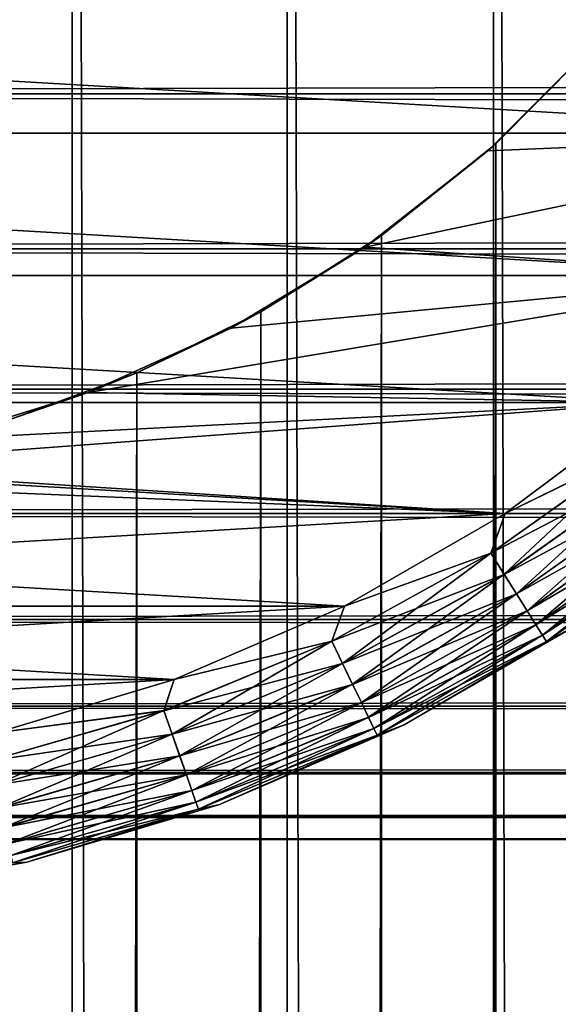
# Model space of a CAD drawing. Extents: x -265 to 265, y 0 to 607.
# Tile 193 of 256: x -247 to -243, y 566 to 574. Entities that reach past the tile are written whole.
import ezdxf

# ---------------------------------------------------------------- set-up
doc = ezdxf.new("R2010")
doc.units = 0
doc.header["$LTSCALE"] = 26.699852
for name, color, linetype in [('4', 7, 'CONTINUOUS'), ('43', 7, 'CONTINUOUS'), ('44', 7, 'CONTINUOUS'), ('50', 7, 'CONTINUOUS'), ('53', 7, 'CONTINUOUS'), ('54', 7, 'CONTINUOUS'), ('56', 7, 'CONTINUOUS'), ('60', 7, 'CONTINUOUS'), ('64', 7, 'CONTINUOUS')]:
    doc.layers.add(name, color=color, linetype=linetype)

msp = doc.modelspace()

# ---------------------------------------------------------------- linework, layer by layer
at = {"layer": '4', "color": 7, "linetype": 'CONTINUOUS'}
for points in [[(-263, 573.1311, 17.0564), (-263, 574.39, 16.3296), (263, 573.1311, 17.0564), (-263, 573.1311, 17.0564)], [(263, 573.1311, 17.0564), (-263, 574.39, 16.3296), (263, 574.39, 16.3296), (263, 573.1311, 17.0564)], [(-263, 574.39, 38.6704), (-263, 573.1311, 37.9436), (263, 574.39, 38.6704), (-263, 574.39, 38.6704)], [(263, 574.39, 38.6704), (-263, 573.1311, 37.9436), (263, 573.1311, 37.9436), (263, 574.39, 38.6704)], [(-263, 571.9652, 17.9244), (-263, 573.1311, 17.0564), (263, 571.9652, 17.9244), (-263, 571.9652, 17.9244)], [(263, 571.9652, 17.9244), (-263, 573.1311, 17.0564), (263, 573.1311, 17.0564), (263, 571.9652, 17.9244)], [(-263, 573.1311, 37.9436), (-263, 571.9652, 37.0756), (263, 573.1311, 37.9436), (-263, 573.1311, 37.9436)], [(263, 573.1311, 37.9436), (-263, 571.9652, 37.0756), (263, 571.9652, 37.0756), (263, 573.1311, 37.9436)], [(-263, 570.9078, 18.922), (-263, 571.9652, 17.9244), (263, 570.9078, 18.922), (-263, 570.9078, 18.922)], [(263, 570.9078, 18.922), (-263, 571.9652, 17.9244), (263, 571.9652, 17.9244), (263, 570.9078, 18.922)], [(-263, 571.9652, 37.0756), (-263, 570.9078, 36.078), (263, 571.9652, 37.0756), (-263, 571.9652, 37.0756)], [(263, 571.9652, 37.0756), (-263, 570.9078, 36.078), (263, 570.9078, 36.078), (263, 571.9652, 37.0756)], [(-263, 569.9735, 20.0355), (-263, 570.9078, 18.922), (263, 569.9735, 20.0355), (-263, 569.9735, 20.0355)], [(263, 569.9735, 20.0355), (-263, 570.9078, 18.922), (263, 570.9078, 18.922), (263, 569.9735, 20.0355)], [(-263, 570.9078, 36.078), (-263, 569.9735, 34.9645), (263, 570.9078, 36.078), (-263, 570.9078, 36.078)], [(263, 570.9078, 36.078), (-263, 569.9735, 34.9645), (263, 569.9735, 34.9645), (263, 570.9078, 36.078)], [(-263, 569.1747, 21.25), (-263, 569.9735, 20.0355), (263, 569.1747, 21.25), (-263, 569.1747, 21.25)], [(263, 569.1747, 21.25), (-263, 569.9735, 20.0355), (263, 569.9735, 20.0355), (263, 569.1747, 21.25)], [(-263, 569.9735, 34.9645), (-263, 569.1747, 33.75), (263, 569.9735, 34.9645), (-263, 569.9735, 34.9645)], [(263, 569.9735, 34.9645), (-263, 569.1747, 33.75), (263, 569.1747, 33.75), (263, 569.9735, 34.9645)], [(-263, 568.5223, 22.549), (-263, 569.1747, 21.25), (263, 568.5223, 22.549), (-263, 568.5223, 22.549)], [(263, 568.5223, 22.549), (-263, 569.1747, 21.25), (263, 569.1747, 21.25), (263, 568.5223, 22.549)], [(-263, 569.1747, 33.75), (-263, 568.5223, 32.451), (263, 569.1747, 33.75), (-263, 569.1747, 33.75)], [(263, 569.1747, 33.75), (-263, 568.5223, 32.451), (263, 568.5223, 32.451), (263, 569.1747, 33.75)], [(-263, 568.0251, 23.915), (-263, 568.5223, 22.549), (263, 568.0251, 23.915), (-263, 568.0251, 23.915)], [(263, 568.0251, 23.915), (-263, 568.5223, 22.549), (263, 568.5223, 22.549), (263, 568.0251, 23.915)], [(-263, 568.5223, 32.451), (-263, 568.0251, 31.085), (263, 568.5223, 32.451), (-263, 568.5223, 32.451)], [(263, 568.5223, 32.451), (-263, 568.0251, 31.085), (263, 568.0251, 31.085), (263, 568.5223, 32.451)], [(-263, 567.6899, 25.3294), (-263, 568.0251, 23.915), (263, 567.6899, 25.3294), (-263, 567.6899, 25.3294)], [(263, 567.6899, 25.3294), (-263, 568.0251, 23.915), (263, 568.0251, 23.915), (263, 567.6899, 25.3294)], [(-263, 568.0251, 31.085), (-263, 567.6899, 29.6706), (263, 568.0251, 31.085), (-263, 568.0251, 31.085)], [(263, 568.0251, 31.085), (-263, 567.6899, 29.6706), (263, 567.6899, 29.6706), (263, 568.0251, 31.085)], [(-263, 567.5211, 26.7732), (-263, 567.6899, 25.3294), (263, 567.5211, 26.7732), (-263, 567.5211, 26.7732)], [(263, 567.5211, 26.7732), (-263, 567.6899, 25.3294), (263, 567.6899, 25.3294), (263, 567.5211, 26.7732)], [(-263, 567.6899, 29.6706), (-263, 567.5211, 28.2268), (263, 567.6899, 29.6706), (-263, 567.6899, 29.6706)], [(263, 567.6899, 29.6706), (-263, 567.5211, 28.2268), (263, 567.5211, 28.2268), (263, 567.6899, 29.6706)], [(-263, 567.5211, 28.2268), (-263, 567.5211, 26.7732), (263, 567.5211, 28.2268), (-263, 567.5211, 28.2268)], [(263, 567.5211, 28.2268), (-263, 567.5211, 26.7732), (263, 567.5211, 26.7732), (263, 567.5211, 28.2268)]]:
    msp.add_3dface(points, dxfattribs=at)
at = {"layer": '43', "color": 7, "linetype": 'CONTINUOUS'}
for points in [[(-248.3205, 1, 14.9057), (-246.6622, 1, 14.6239), (-248.3205, 599, 14.9057), (-248.3205, 1, 14.9057)], [(-248.3205, 599, 14.9057), (-246.6622, 1, 14.6239), (-246.6622, 599, 14.6239), (-248.3205, 599, 14.9057)], [(-246.6622, 1, 14.6239), (-245.0458, 1, 14.1582), (-246.6622, 599, 14.6239), (-246.6622, 1, 14.6239)], [(-246.6622, 599, 14.6239), (-245.0458, 1, 14.1582), (-245.0458, 599, 14.1582), (-246.6622, 599, 14.6239)], [(-245.0458, 1, 14.1582), (-243.4917, 1, 13.5145), (-245.0458, 599, 14.1582), (-245.0458, 1, 14.1582)], [(-245.0458, 599, 14.1582), (-243.4917, 1, 13.5145), (-243.4917, 599, 13.5145), (-245.0458, 599, 14.1582)], [(-243.4917, 1, 13.5145), (-242.0195, 1, 12.7009), (-243.4917, 599, 13.5145), (-243.4917, 1, 13.5145)], [(-243.4917, 599, 13.5145), (-242.0195, 1, 12.7009), (-242.0195, 599, 12.7009), (-243.4917, 599, 13.5145)]]:
    msp.add_3dface(points, dxfattribs=at)
at = {"layer": '44', "color": 7, "linetype": 'CONTINUOUS'}
for points in [[(-243.475, 572.7552, -13.5064), (-242.6842, 573.5548, -13.095), (-243.4749, 27.2447, -13.5064), (-243.475, 572.7552, -13.5064)], [(-243.4749, 27.2447, -13.5064), (-242.6842, 573.5548, -13.095), (-242.6841, 26.4452, -13.095), (-243.4749, 27.2447, -13.5064)], [(-244.336, 572.0639, -13.8895), (-243.475, 572.7552, -13.5064), (-244.336, 27.9361, -13.8895), (-244.336, 572.0639, -13.8895)], [(-244.336, 27.9361, -13.8895), (-243.475, 572.7552, -13.5064), (-243.4749, 27.2447, -13.5064), (-244.336, 27.9361, -13.8895)], [(-245.2425, 571.4895, -14.2256), (-244.336, 572.0639, -13.8895), (-245.2425, 28.5105, -14.2255), (-245.2425, 571.4895, -14.2256)], [(-245.2425, 28.5105, -14.2255), (-244.336, 572.0639, -13.8895), (-244.336, 27.9361, -13.8895), (-245.2425, 28.5105, -14.2255)], [(-246.1762, 571.0311, -14.5044), (-245.2425, 571.4895, -14.2256), (-246.1761, 28.9689, -14.5044), (-246.1762, 571.0311, -14.5044)], [(-246.1761, 28.9689, -14.5044), (-245.2425, 571.4895, -14.2256), (-245.2425, 28.5105, -14.2255), (-246.1761, 28.9689, -14.5044)], [(-247.1246, 570.6836, -14.7218), (-246.1762, 571.0311, -14.5044), (-247.1246, 29.3163, -14.7218), (-247.1246, 570.6836, -14.7218)], [(-247.1246, 29.3163, -14.7218), (-246.1762, 571.0311, -14.5044), (-246.1761, 28.9689, -14.5044), (-247.1246, 29.3163, -14.7218)]]:
    msp.add_3dface(points, dxfattribs=at)
at = {"layer": '50', "color": 7, "linetype": 'CONTINUOUS'}
for points in [[(-242.702, 573.5346, -25), (-243.475, 572.7552, -13.5064), (-243.5346, 572.702, -25), (-242.702, 573.5346, -25)], [(-242.6842, 573.5548, -13.095), (-243.475, 572.7552, -13.5064), (-242.702, 573.5346, -25), (-242.6842, 573.5548, -13.095)], [(-243.475, 572.7552, -13.5064), (-244.336, 572.0639, -13.8895), (-243.5346, 572.702, -25), (-243.475, 572.7552, -13.5064)], [(-243.5346, 572.702, -25), (-244.336, 572.0639, -13.8895), (-244.4614, 571.9759, -25), (-243.5346, 572.702, -25)], [(-244.336, 572.0639, -13.8895), (-245.2425, 571.4895, -14.2256), (-244.4614, 571.9759, -25), (-244.336, 572.0639, -13.8895)], [(-244.4614, 571.9759, -25), (-245.2425, 571.4895, -14.2256), (-245.4689, 571.3668, -25), (-244.4614, 571.9759, -25)], [(-245.2425, 571.4895, -14.2256), (-246.1762, 571.0311, -14.5044), (-245.4689, 571.3668, -25), (-245.2425, 571.4895, -14.2256)], [(-245.4689, 571.3668, -25), (-246.1762, 571.0311, -14.5044), (-246.5426, 570.8836, -25), (-245.4689, 571.3668, -25)], [(-246.1762, 571.0311, -14.5044), (-247.1246, 570.6836, -14.7218), (-246.5426, 570.8836, -25), (-246.1762, 571.0311, -14.5044)], [(-246.5426, 570.8836, -25), (-247.1246, 570.6836, -14.7218), (-247.6667, 570.5333, -25), (-246.5426, 570.8836, -25)]]:
    msp.add_3dface(points, dxfattribs=at)
at = {"layer": '53', "color": 7, "linetype": 'CONTINUOUS'}
for points in [[(-242.702, 573.5346, -25), (-243.5346, 572.702, -25), (-240.3745, 572.8341, -25), (-242.702, 573.5346, -25)], [(-243.5346, 572.702, -25), (-244.4614, 571.9759, -25), (-240.3745, 572.8341, -25), (-243.5346, 572.702, -25)], [(-240.3745, 572.8341, -25), (-244.4614, 571.9759, -25), (-241.2715, 571.7651, -25), (-240.3745, 572.8341, -25)], [(-244.4614, 571.9759, -25), (-245.4689, 571.3668, -25), (-241.2715, 571.7651, -25), (-244.4614, 571.9759, -25)], [(-245.4689, 571.3668, -25), (-246.5426, 570.8836, -25), (-241.2715, 571.7651, -25), (-245.4689, 571.3668, -25)], [(-241.2715, 571.7651, -25), (-246.5426, 570.8836, -25), (-242.2866, 570.8074, -25), (-241.2715, 571.7651, -25)], [(-246.5426, 570.8836, -25), (-247.6667, 570.5333, -25), (-242.2866, 570.8074, -25), (-246.5426, 570.8836, -25)], [(-247.6667, 570.5333, -25), (-248.8248, 570.3211, -25), (-242.2866, 570.8074, -25), (-247.6667, 570.5333, -25)], [(-242.2866, 570.8074, -25), (-248.8248, 570.3211, -25), (-243.4059, 569.9741, -25), (-242.2866, 570.8074, -25)], [(-248.8248, 570.3211, -25), (-250, 570.25, -25), (-243.4059, 569.9741, -25), (-248.8248, 570.3211, -25)], [(-250, 570.25, -25), (-256.5941, 569.9741, -25), (-243.4059, 569.9741, -25), (-250, 570.25, -25)], [(-256.5941, 569.9741, -25), (-255.3855, 569.2764, -25), (-243.4059, 569.9741, -25), (-256.5941, 569.9741, -25)], [(-243.4059, 569.9741, -25), (-255.3855, 569.2764, -25), (-244.6145, 569.2764, -25), (-243.4059, 569.9741, -25)], [(-255.3855, 569.2764, -25), (-254.1042, 568.7237, -25), (-244.6145, 569.2764, -25), (-255.3855, 569.2764, -25)], [(-244.6145, 569.2764, -25), (-254.1042, 568.7237, -25), (-245.8958, 568.7237, -25), (-244.6145, 569.2764, -25)], [(-254.1042, 568.7237, -25), (-252.7673, 568.3234, -25), (-245.8958, 568.7237, -25), (-254.1042, 568.7237, -25)], [(-245.8958, 568.7237, -25), (-252.7673, 568.3234, -25), (-247.2327, 568.3234, -25), (-245.8958, 568.7237, -25)]]:
    msp.add_3dface(points, dxfattribs=at)
at = {"layer": '54', "color": 7, "linetype": 'CONTINUOUS'}
for points in [[(-259.6255, 572.8341, -75), (-260.3923, 574, -75), (-240.3745, 572.8341, -75), (-259.6255, 572.8341, -75)], [(-240.3745, 572.8341, -75), (-260.3923, 574, -75), (-239.6077, 574, -75), (-240.3745, 572.8341, -75)], [(-258.7285, 571.7651, -75), (-259.6255, 572.8341, -75), (-241.2715, 571.7651, -75), (-258.7285, 571.7651, -75)], [(-241.2715, 571.7651, -75), (-259.6255, 572.8341, -75), (-240.3745, 572.8341, -75), (-241.2715, 571.7651, -75)], [(-257.7134, 570.8074, -75), (-258.7285, 571.7651, -75), (-242.2866, 570.8074, -75), (-257.7134, 570.8074, -75)], [(-242.2866, 570.8074, -75), (-258.7285, 571.7651, -75), (-241.2715, 571.7651, -75), (-242.2866, 570.8074, -75)], [(-256.5941, 569.9741, -75), (-257.7134, 570.8074, -75), (-243.4059, 569.9741, -75), (-256.5941, 569.9741, -75)], [(-243.4059, 569.9741, -75), (-257.7134, 570.8074, -75), (-242.2866, 570.8074, -75), (-243.4059, 569.9741, -75)], [(-255.3855, 569.2764, -75), (-256.5941, 569.9741, -75), (-244.6145, 569.2764, -75), (-255.3855, 569.2764, -75)], [(-244.6145, 569.2764, -75), (-256.5941, 569.9741, -75), (-243.4059, 569.9741, -75), (-244.6145, 569.2764, -75)], [(-254.1042, 568.7237, -75), (-255.3855, 569.2764, -75), (-245.8958, 568.7237, -75), (-254.1042, 568.7237, -75)], [(-245.8958, 568.7237, -75), (-255.3855, 569.2764, -75), (-244.6145, 569.2764, -75), (-245.8958, 568.7237, -75)], [(-247.2327, 568.3234, -75), (-254.1042, 568.7237, -75), (-245.8958, 568.7237, -75), (-247.2327, 568.3234, -75)]]:
    msp.add_3dface(points, dxfattribs=at)
at = {"layer": '56', "color": 7, "linetype": 'CONTINUOUS'}
for points in [[(-244.1656, 568.3828, -74), (-242.8564, 569.1387, -74), (-244.1656, 568.3828, -26), (-244.1656, 568.3828, -74)], [(-244.1656, 568.3828, -26), (-242.8564, 569.1387, -74), (-242.8564, 569.1387, -26), (-244.1656, 568.3828, -26)], [(-245.5537, 567.784, -74), (-244.1656, 568.3828, -74), (-245.5537, 567.784, -26), (-245.5537, 567.784, -74)], [(-245.5537, 567.784, -26), (-244.1656, 568.3828, -74), (-244.1656, 568.3828, -26), (-245.5537, 567.784, -26)], [(-247.002, 567.3504, -74), (-245.5537, 567.784, -74), (-247.002, 567.3504, -26), (-247.002, 567.3504, -74)], [(-247.002, 567.3504, -26), (-245.5537, 567.784, -74), (-245.5537, 567.784, -26), (-247.002, 567.3504, -26)], [(-248.4908, 567.0879, -74), (-247.002, 567.3504, -74), (-248.4908, 567.0879, -26), (-248.4908, 567.0879, -74)], [(-248.4908, 567.0879, -26), (-247.002, 567.3504, -74), (-247.002, 567.3504, -26), (-248.4908, 567.0879, -26)]]:
    msp.add_3dface(points, dxfattribs=at)
at = {"layer": '60', "color": 7, "linetype": 'CONTINUOUS'}
for points in [[(-243.4059, 569.9741, -75), (-242.2866, 570.8074, -75), (-242.3972, 570.4664, -74.981), (-243.4059, 569.9741, -75)], [(-243.5124, 569.6751, -74.981), (-243.4059, 569.9741, -75), (-242.3972, 570.4664, -74.981), (-243.5124, 569.6751, -74.981)], [(-243.5124, 569.6751, -74.981), (-242.3972, 570.4664, -74.981), (-243.4125, 569.5161, -74.9243), (-243.5124, 569.6751, -74.981)], [(-243.4125, 569.5161, -74.9243), (-242.3972, 570.4664, -74.981), (-242.2801, 570.3195, -74.9243), (-243.4125, 569.5161, -74.9243)], [(-243.4125, 569.5161, -74.9243), (-242.2801, 570.3195, -74.9243), (-243.3204, 569.3694, -74.8319), (-243.4125, 569.5161, -74.9243)], [(-243.3204, 569.3694, -74.8319), (-242.2801, 570.3195, -74.9243), (-242.1721, 570.1842, -74.8319), (-243.3204, 569.3694, -74.8319)], [(-243.3204, 569.3694, -74.8319), (-242.1721, 570.1842, -74.8319), (-243.2396, 569.2409, -74.7075), (-243.3204, 569.3694, -74.8319)], [(-243.2396, 569.2409, -74.7075), (-242.1721, 570.1842, -74.8319), (-242.0775, 570.0655, -74.7075), (-243.2396, 569.2409, -74.7075)], [(-243.2396, 569.2409, -74.7075), (-242.0775, 570.0655, -74.7075), (-243.1734, 569.1355, -74.5559), (-243.2396, 569.2409, -74.7075)], [(-243.1734, 569.1355, -74.5559), (-242.0775, 570.0655, -74.7075), (-241.9998, 569.9681, -74.5559), (-243.1734, 569.1355, -74.5559)], [(-244.6145, 569.2764, -75), (-243.4059, 569.9741, -75), (-243.5124, 569.6751, -74.981), (-244.6145, 569.2764, -75)], [(-243.1734, 569.1355, -74.5559), (-241.9998, 569.9681, -74.5559), (-243.1241, 569.0571, -74.3829), (-243.1734, 569.1355, -74.5559)], [(-243.1241, 569.0571, -74.3829), (-241.9998, 569.9681, -74.5559), (-241.9421, 569.8958, -74.3829), (-243.1241, 569.0571, -74.3829)], [(-243.1241, 569.0571, -74.3829), (-241.9421, 569.8958, -74.3829), (-243.0938, 569.0089, -74.1951), (-243.1241, 569.0571, -74.3829)], [(-243.0938, 569.0089, -74.1951), (-241.9421, 569.8958, -74.3829), (-241.9066, 569.8512, -74.1951), (-243.0938, 569.0089, -74.1951)], [(-242.8564, 569.1387, -74), (-243.0938, 569.0089, -74.1951), (-241.9066, 569.8512, -74.1951), (-242.8564, 569.1387, -74)], [(-244.7093, 569.0136, -74.981), (-244.6145, 569.2764, -75), (-243.5124, 569.6751, -74.981), (-244.7093, 569.0136, -74.981)], [(-244.7093, 569.0136, -74.981), (-243.5124, 569.6751, -74.981), (-244.6277, 568.8444, -74.9243), (-244.7093, 569.0136, -74.981)], [(-244.6277, 568.8444, -74.9243), (-243.5124, 569.6751, -74.981), (-243.4125, 569.5161, -74.9243), (-244.6277, 568.8444, -74.9243)], [(-244.6277, 568.8444, -74.9243), (-243.4125, 569.5161, -74.9243), (-244.5526, 568.6884, -74.8319), (-244.6277, 568.8444, -74.9243)], [(-244.5526, 568.6884, -74.8319), (-243.4125, 569.5161, -74.9243), (-243.3204, 569.3694, -74.8319), (-244.5526, 568.6884, -74.8319)], [(-244.5526, 568.6884, -74.8319), (-243.3204, 569.3694, -74.8319), (-244.4868, 568.5517, -74.7075), (-244.5526, 568.6884, -74.8319)], [(-244.4868, 568.5517, -74.7075), (-243.3204, 569.3694, -74.8319), (-243.2396, 569.2409, -74.7075), (-244.4868, 568.5517, -74.7075)], [(-245.8958, 568.7237, -75), (-244.6145, 569.2764, -75), (-244.7093, 569.0136, -74.981), (-245.8958, 568.7237, -75)], [(-244.4868, 568.5517, -74.7075), (-243.2396, 569.2409, -74.7075), (-244.4327, 568.4394, -74.5559), (-244.4868, 568.5517, -74.7075)], [(-244.4327, 568.4394, -74.5559), (-243.2396, 569.2409, -74.7075), (-243.1734, 569.1355, -74.5559), (-244.4327, 568.4394, -74.5559)], [(-244.4327, 568.4394, -74.5559), (-243.1734, 569.1355, -74.5559), (-244.3926, 568.3561, -74.3829), (-244.4327, 568.4394, -74.5559)], [(-244.3926, 568.3561, -74.3829), (-243.1734, 569.1355, -74.5559), (-243.1241, 569.0571, -74.3829), (-244.3926, 568.3561, -74.3829)], [(-242.8564, 569.1387, -74), (-244.1656, 568.3828, -74), (-243.0938, 569.0089, -74.1951), (-242.8564, 569.1387, -74)], [(-245.9726, 568.4903, -74.981), (-245.8958, 568.7237, -75), (-244.7093, 569.0136, -74.981), (-245.9726, 568.4903, -74.981)], [(-245.9726, 568.4903, -74.981), (-244.7093, 569.0136, -74.981), (-245.9106, 568.313, -74.9243), (-245.9726, 568.4903, -74.981)], [(-245.9106, 568.313, -74.9243), (-244.7093, 569.0136, -74.981), (-244.6277, 568.8444, -74.9243), (-245.9106, 568.313, -74.9243)], [(-244.3926, 568.3561, -74.3829), (-243.1241, 569.0571, -74.3829), (-244.3678, 568.3047, -74.1951), (-244.3926, 568.3561, -74.3829)], [(-244.3678, 568.3047, -74.1951), (-243.1241, 569.0571, -74.3829), (-243.0938, 569.0089, -74.1951), (-244.3678, 568.3047, -74.1951)], [(-244.1656, 568.3828, -74), (-244.3678, 568.3047, -74.1951), (-243.0938, 569.0089, -74.1951), (-244.1656, 568.3828, -74)], [(-245.9106, 568.313, -74.9243), (-244.6277, 568.8444, -74.9243), (-245.8534, 568.1496, -74.8319), (-245.9106, 568.313, -74.9243)], [(-245.8534, 568.1496, -74.8319), (-244.6277, 568.8444, -74.9243), (-244.5526, 568.6884, -74.8319), (-245.8534, 568.1496, -74.8319)], [(-247.2327, 568.3234, -75), (-245.8958, 568.7237, -75), (-245.9726, 568.4903, -74.981), (-247.2327, 568.3234, -75)], [(-245.8534, 568.1496, -74.8319), (-244.5526, 568.6884, -74.8319), (-245.8032, 568.0064, -74.7075), (-245.8534, 568.1496, -74.8319)], [(-245.8032, 568.0064, -74.7075), (-244.5526, 568.6884, -74.8319), (-244.4868, 568.5517, -74.7075), (-245.8032, 568.0064, -74.7075)], [(-247.2866, 568.1118, -74.981), (-247.2327, 568.3234, -75), (-245.9726, 568.4903, -74.981), (-247.2866, 568.1118, -74.981)], [(-247.2866, 568.1118, -74.981), (-245.9726, 568.4903, -74.981), (-247.2448, 567.9287, -74.9243), (-247.2866, 568.1118, -74.981)], [(-247.2448, 567.9287, -74.9243), (-245.9726, 568.4903, -74.981), (-245.9106, 568.313, -74.9243), (-247.2448, 567.9287, -74.9243)], [(-245.8032, 568.0064, -74.7075), (-244.4868, 568.5517, -74.7075), (-245.7621, 567.8888, -74.5559), (-245.8032, 568.0064, -74.7075)], [(-245.7621, 567.8888, -74.5559), (-244.4868, 568.5517, -74.7075), (-244.4327, 568.4394, -74.5559), (-245.7621, 567.8888, -74.5559)], [(-245.7621, 567.8888, -74.5559), (-244.4327, 568.4394, -74.5559), (-245.7315, 567.8014, -74.3829), (-245.7621, 567.8888, -74.5559)], [(-245.7315, 567.8014, -74.3829), (-244.4327, 568.4394, -74.5559), (-244.3926, 568.3561, -74.3829), (-245.7315, 567.8014, -74.3829)], [(-245.7315, 567.8014, -74.3829), (-244.3926, 568.3561, -74.3829), (-245.7127, 567.7477, -74.1951), (-245.7315, 567.8014, -74.3829)], [(-245.7127, 567.7477, -74.1951), (-244.3926, 568.3561, -74.3829), (-244.3678, 568.3047, -74.1951), (-245.7127, 567.7477, -74.1951)], [(-244.1656, 568.3828, -74), (-245.5537, 567.784, -74), (-244.3678, 568.3047, -74.1951), (-244.1656, 568.3828, -74)], [(-247.2448, 567.9287, -74.9243), (-245.9106, 568.313, -74.9243), (-247.2063, 567.7599, -74.8319), (-247.2448, 567.9287, -74.9243)], [(-247.2063, 567.7599, -74.8319), (-245.9106, 568.313, -74.9243), (-245.8534, 568.1496, -74.8319), (-247.2063, 567.7599, -74.8319)], [(-245.5537, 567.784, -74), (-245.7127, 567.7477, -74.1951), (-244.3678, 568.3047, -74.1951), (-245.5537, 567.784, -74)], [(-247.2063, 567.7599, -74.8319), (-245.8534, 568.1496, -74.8319), (-247.1725, 567.6119, -74.7075), (-247.2063, 567.7599, -74.8319)], [(-247.1725, 567.6119, -74.7075), (-245.8534, 568.1496, -74.8319), (-245.8032, 568.0064, -74.7075), (-247.1725, 567.6119, -74.7075)], [(-247.1725, 567.6119, -74.7075), (-245.8032, 568.0064, -74.7075), (-247.1448, 567.4905, -74.5559), (-247.1725, 567.6119, -74.7075)], [(-247.1448, 567.4905, -74.5559), (-245.8032, 568.0064, -74.7075), (-245.7621, 567.8888, -74.5559), (-247.1448, 567.4905, -74.5559)], [(-247.1448, 567.4905, -74.5559), (-245.7621, 567.8888, -74.5559), (-247.1242, 567.4002, -74.3829), (-247.1448, 567.4905, -74.5559)], [(-247.1242, 567.4002, -74.3829), (-245.7621, 567.8888, -74.5559), (-245.7315, 567.8014, -74.3829), (-247.1242, 567.4002, -74.3829)], [(-247.1242, 567.4002, -74.3829), (-245.7315, 567.8014, -74.3829), (-247.1115, 567.3447, -74.1951), (-247.1242, 567.4002, -74.3829)], [(-247.1115, 567.3447, -74.1951), (-245.7315, 567.8014, -74.3829), (-245.7127, 567.7477, -74.1951), (-247.1115, 567.3447, -74.1951)], [(-247.002, 567.3504, -74), (-247.1115, 567.3447, -74.1951), (-245.7127, 567.7477, -74.1951), (-247.002, 567.3504, -74)], [(-245.5537, 567.784, -74), (-247.002, 567.3504, -74), (-245.7127, 567.7477, -74.1951), (-245.5537, 567.784, -74)], [(-247.002, 567.3504, -74), (-248.4908, 567.0879, -74), (-247.1115, 567.3447, -74.1951), (-247.002, 567.3504, -74)]]:
    msp.add_3dface(points, dxfattribs=at)
at = {"layer": '64', "color": 7, "linetype": 'CONTINUOUS'}
for points in [[(-242.2866, 570.8074, -25), (-243.4059, 569.9741, -25), (-242.3965, 570.4655, -25.0192), (-242.2866, 570.8074, -25)], [(-242.3965, 570.4655, -25.0192), (-243.4059, 569.9741, -25), (-243.5118, 569.6741, -25.0192), (-242.3965, 570.4655, -25.0192)], [(-242.3965, 570.4655, -25.0192), (-243.5118, 569.6741, -25.0192), (-242.2794, 570.3187, -25.0762), (-242.3965, 570.4655, -25.0192)], [(-242.2794, 570.3187, -25.0762), (-243.5118, 569.6741, -25.0192), (-243.4119, 569.5151, -25.0762), (-242.2794, 570.3187, -25.0762)], [(-242.2794, 570.3187, -25.0762), (-243.4119, 569.5151, -25.0762), (-242.1715, 570.1834, -25.1687), (-242.2794, 570.3187, -25.0762)], [(-242.1715, 570.1834, -25.1687), (-243.4119, 569.5151, -25.0762), (-243.3199, 569.3686, -25.1687), (-242.1715, 570.1834, -25.1687)], [(-242.1715, 570.1834, -25.1687), (-243.3199, 569.3686, -25.1687), (-242.077, 570.0649, -25.2933), (-242.1715, 570.1834, -25.1687)], [(-242.077, 570.0649, -25.2933), (-243.3199, 569.3686, -25.1687), (-243.2392, 569.2402, -25.2933), (-242.077, 570.0649, -25.2933)], [(-242.077, 570.0649, -25.2933), (-243.2392, 569.2402, -25.2933), (-241.9994, 569.9676, -25.4451), (-242.077, 570.0649, -25.2933)], [(-243.4059, 569.9741, -25), (-244.6145, 569.2764, -25), (-243.5118, 569.6741, -25.0192), (-243.4059, 569.9741, -25)], [(-241.9994, 569.9676, -25.4451), (-243.2392, 569.2402, -25.2933), (-243.173, 569.1349, -25.4451), (-241.9994, 569.9676, -25.4451)], [(-241.9994, 569.9676, -25.4451), (-243.173, 569.1349, -25.4451), (-241.9419, 569.8954, -25.6182), (-241.9994, 569.9676, -25.4451)], [(-241.9419, 569.8954, -25.6182), (-243.173, 569.1349, -25.4451), (-243.1239, 569.0567, -25.6182), (-241.9419, 569.8954, -25.6182)], [(-241.9419, 569.8954, -25.6182), (-243.1239, 569.0567, -25.6182), (-241.9065, 569.851, -25.8061), (-241.9419, 569.8954, -25.6182)], [(-241.9065, 569.851, -25.8061), (-243.1239, 569.0567, -25.6182), (-243.0937, 569.0087, -25.8061), (-241.9065, 569.851, -25.8061)], [(-242.8564, 569.1387, -26), (-241.9065, 569.851, -25.8061), (-243.0937, 569.0087, -25.8061), (-242.8564, 569.1387, -26)], [(-243.5118, 569.6741, -25.0192), (-244.6145, 569.2764, -25), (-244.7087, 569.0126, -25.0192), (-243.5118, 569.6741, -25.0192)], [(-243.5118, 569.6741, -25.0192), (-244.7087, 569.0126, -25.0192), (-243.4119, 569.5151, -25.0762), (-243.5118, 569.6741, -25.0192)], [(-243.4119, 569.5151, -25.0762), (-244.7087, 569.0126, -25.0192), (-244.6273, 568.8434, -25.0762), (-243.4119, 569.5151, -25.0762)], [(-243.4119, 569.5151, -25.0762), (-244.6273, 568.8434, -25.0762), (-243.3199, 569.3686, -25.1687), (-243.4119, 569.5151, -25.0762)], [(-243.3199, 569.3686, -25.1687), (-244.6273, 568.8434, -25.0762), (-244.5522, 568.6875, -25.1687), (-243.3199, 569.3686, -25.1687)], [(-243.3199, 569.3686, -25.1687), (-244.5522, 568.6875, -25.1687), (-243.2392, 569.2402, -25.2933), (-243.3199, 569.3686, -25.1687)], [(-244.6145, 569.2764, -25), (-245.8958, 568.7237, -25), (-244.7087, 569.0126, -25.0192), (-244.6145, 569.2764, -25)], [(-243.2392, 569.2402, -25.2933), (-244.5522, 568.6875, -25.1687), (-244.4864, 568.5509, -25.2933), (-243.2392, 569.2402, -25.2933)], [(-243.2392, 569.2402, -25.2933), (-244.4864, 568.5509, -25.2933), (-243.173, 569.1349, -25.4451), (-243.2392, 569.2402, -25.2933)], [(-243.173, 569.1349, -25.4451), (-244.4864, 568.5509, -25.2933), (-244.4324, 568.4389, -25.4451), (-243.173, 569.1349, -25.4451)], [(-243.173, 569.1349, -25.4451), (-244.4324, 568.4389, -25.4451), (-243.1239, 569.0567, -25.6182), (-243.173, 569.1349, -25.4451)], [(-244.1656, 568.3828, -26), (-242.8564, 569.1387, -26), (-243.0937, 569.0087, -25.8061), (-244.1656, 568.3828, -26)], [(-244.7087, 569.0126, -25.0192), (-245.8958, 568.7237, -25), (-245.9722, 568.4893, -25.0192), (-244.7087, 569.0126, -25.0192)], [(-244.7087, 569.0126, -25.0192), (-245.9722, 568.4893, -25.0192), (-244.6273, 568.8434, -25.0762), (-244.7087, 569.0126, -25.0192)], [(-243.1239, 569.0567, -25.6182), (-244.4324, 568.4389, -25.4451), (-244.3924, 568.3556, -25.6182), (-243.1239, 569.0567, -25.6182)], [(-243.1239, 569.0567, -25.6182), (-244.3924, 568.3556, -25.6182), (-243.0937, 569.0087, -25.8061), (-243.1239, 569.0567, -25.6182)], [(-243.0937, 569.0087, -25.8061), (-244.3924, 568.3556, -25.6182), (-244.3677, 568.3045, -25.8061), (-243.0937, 569.0087, -25.8061)], [(-244.1656, 568.3828, -26), (-243.0937, 569.0087, -25.8061), (-244.3677, 568.3045, -25.8061), (-244.1656, 568.3828, -26)], [(-244.6273, 568.8434, -25.0762), (-245.9722, 568.4893, -25.0192), (-245.9102, 568.312, -25.0762), (-244.6273, 568.8434, -25.0762)], [(-244.6273, 568.8434, -25.0762), (-245.9102, 568.312, -25.0762), (-244.5522, 568.6875, -25.1687), (-244.6273, 568.8434, -25.0762)], [(-245.8958, 568.7237, -25), (-247.2327, 568.3234, -25), (-245.9722, 568.4893, -25.0192), (-245.8958, 568.7237, -25)], [(-244.5522, 568.6875, -25.1687), (-245.9102, 568.312, -25.0762), (-245.8531, 568.1487, -25.1687), (-244.5522, 568.6875, -25.1687)], [(-244.5522, 568.6875, -25.1687), (-245.8531, 568.1487, -25.1687), (-244.4864, 568.5509, -25.2933), (-244.5522, 568.6875, -25.1687)], [(-245.9722, 568.4893, -25.0192), (-247.2327, 568.3234, -25), (-247.2863, 568.1107, -25.0192), (-245.9722, 568.4893, -25.0192)], [(-245.9722, 568.4893, -25.0192), (-247.2863, 568.1107, -25.0192), (-245.9102, 568.312, -25.0762), (-245.9722, 568.4893, -25.0192)], [(-244.4864, 568.5509, -25.2933), (-245.8531, 568.1487, -25.1687), (-245.803, 568.0056, -25.2933), (-244.4864, 568.5509, -25.2933)], [(-244.4864, 568.5509, -25.2933), (-245.803, 568.0056, -25.2933), (-244.4324, 568.4389, -25.4451), (-244.4864, 568.5509, -25.2933)], [(-244.4324, 568.4389, -25.4451), (-245.803, 568.0056, -25.2933), (-245.7619, 567.8882, -25.4451), (-244.4324, 568.4389, -25.4451)], [(-244.4324, 568.4389, -25.4451), (-245.7619, 567.8882, -25.4451), (-244.3924, 568.3556, -25.6182), (-244.4324, 568.4389, -25.4451)], [(-244.3924, 568.3556, -25.6182), (-245.7619, 567.8882, -25.4451), (-245.7314, 567.801, -25.6182), (-244.3924, 568.3556, -25.6182)], [(-244.3924, 568.3556, -25.6182), (-245.7314, 567.801, -25.6182), (-244.3677, 568.3045, -25.8061), (-244.3924, 568.3556, -25.6182)], [(-245.5537, 567.784, -26), (-244.1656, 568.3828, -26), (-244.3677, 568.3045, -25.8061), (-245.5537, 567.784, -26)], [(-245.9102, 568.312, -25.0762), (-247.2863, 568.1107, -25.0192), (-247.2446, 567.9276, -25.0762), (-245.9102, 568.312, -25.0762)], [(-245.9102, 568.312, -25.0762), (-247.2446, 567.9276, -25.0762), (-245.8531, 568.1487, -25.1687), (-245.9102, 568.312, -25.0762)], [(-244.3677, 568.3045, -25.8061), (-245.7314, 567.801, -25.6182), (-245.7126, 567.7474, -25.8061), (-244.3677, 568.3045, -25.8061)], [(-245.5537, 567.784, -26), (-244.3677, 568.3045, -25.8061), (-245.7126, 567.7474, -25.8061), (-245.5537, 567.784, -26)], [(-245.8531, 568.1487, -25.1687), (-247.2446, 567.9276, -25.0762), (-247.2061, 567.7589, -25.1687), (-245.8531, 568.1487, -25.1687)], [(-245.8531, 568.1487, -25.1687), (-247.2061, 567.7589, -25.1687), (-245.803, 568.0056, -25.2933), (-245.8531, 568.1487, -25.1687)], [(-245.803, 568.0056, -25.2933), (-247.2061, 567.7589, -25.1687), (-247.1723, 567.6111, -25.2933), (-245.803, 568.0056, -25.2933)], [(-245.803, 568.0056, -25.2933), (-247.1723, 567.6111, -25.2933), (-245.7619, 567.8882, -25.4451), (-245.803, 568.0056, -25.2933)], [(-245.7619, 567.8882, -25.4451), (-247.1723, 567.6111, -25.2933), (-247.1446, 567.4898, -25.4451), (-245.7619, 567.8882, -25.4451)], [(-245.7619, 567.8882, -25.4451), (-247.1446, 567.4898, -25.4451), (-245.7314, 567.801, -25.6182), (-245.7619, 567.8882, -25.4451)], [(-245.7314, 567.801, -25.6182), (-247.1446, 567.4898, -25.4451), (-247.1241, 567.3998, -25.6182), (-245.7314, 567.801, -25.6182)], [(-245.7314, 567.801, -25.6182), (-247.1241, 567.3998, -25.6182), (-245.7126, 567.7474, -25.8061), (-245.7314, 567.801, -25.6182)], [(-245.7126, 567.7474, -25.8061), (-247.1241, 567.3998, -25.6182), (-247.1115, 567.3444, -25.8061), (-245.7126, 567.7474, -25.8061)], [(-247.002, 567.3504, -26), (-245.7126, 567.7474, -25.8061), (-247.1115, 567.3444, -25.8061), (-247.002, 567.3504, -26)], [(-247.002, 567.3504, -26), (-245.5537, 567.784, -26), (-245.7126, 567.7474, -25.8061), (-247.002, 567.3504, -26)], [(-248.4908, 567.0879, -26), (-247.002, 567.3504, -26), (-247.1115, 567.3444, -25.8061), (-248.4908, 567.0879, -26)]]:
    msp.add_3dface(points, dxfattribs=at)

doc.saveas('drawing.dxf')
